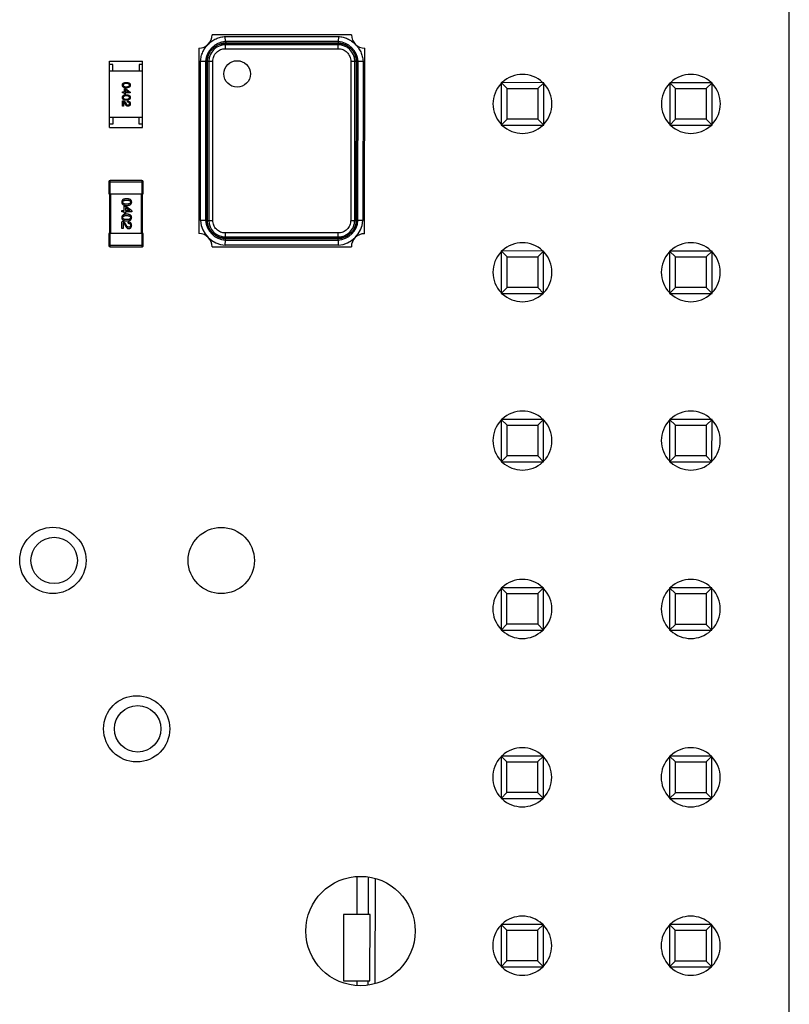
# Model space of a CAD drawing. Header units: inches. Extents: x -29 to 164, y -51 to 83.
# Tile 117 of 164: x 152 to 164, y 4 to 19. Entities that reach past the tile are written whole.
import ezdxf

# ---------------------------------------------------------------- set-up
doc = ezdxf.new("R2010")
doc.units = ezdxf.units.IN
doc.header["$LTSCALE"] = 1.21
doc.header["$MEASUREMENT"] = 0
doc.layers.get('0').update_dxf_attribs({"linetype": 'CONTINUOUS'})

msp = doc.modelspace()

# ---------------------------------------------------------------- linework, layer by layer
at = {"color": 7, "linetype": 'Continuous'}
for p, q in [((163.514, -5.727), (163.514, 40.273)), ((156.91, 18.976), (154.81, 18.976)), ((155.007, 18.951), (156.713, 18.951)), ((155.01, 18.876), (155.007, 18.951)), ((156.71, 18.876), (155.01, 18.876)), ((156.71, 18.876), (156.708, 18.856)), ((156.713, 18.951), (156.71, 18.876)), ((154.61, 18.776), (154.609, 15.976)), ((155.01, 18.856), (156.708, 18.856)), ((155.01, 18.846), (156.71, 18.846)), ((155.01, 18.766), (155.01, 18.846)), ((156.71, 18.826), (155.01, 18.826)), ((155.01, 18.766), (156.71, 18.766)), ((156.71, 18.766), (156.71, 18.846)), ((157.109, 15.975), (157.11, 18.775)), ((153.26, 18.576), (153.76, 18.576)), ((153.26, 17.576), (153.26, 18.576)), ((153.76, 17.576), (153.76, 18.576)), ((154.634, 16.173), (154.635, 18.579)), ((154.635, 18.579), (154.71, 18.576)), ((154.71, 18.576), (154.709, 16.176)), ((154.729, 16.178), (154.73, 18.574)), ((154.739, 16.176), (154.74, 18.576)), ((154.74, 18.576), (154.82, 18.576)), ((154.76, 18.576), (154.759, 16.176)), ((154.819, 16.176), (154.82, 18.576)), ((156.9, 18.576), (156.899, 16.176)), ((156.9, 18.576), (156.98, 18.576)), ((156.959, 16.176), (156.96, 18.576)), ((156.98, 18.576), (156.979, 16.176)), ((156.99, 18.576), (156.989, 16.177)), ((157.009, 16.176), (157.01, 18.576)), ((157.01, 18.576), (157.085, 18.578)), ((157.085, 18.578), (157.084, 16.173)), ((153.31, 18.526), (153.26, 18.526)), ((153.76, 18.426), (153.26, 18.426)), ((153.31, 18.426), (153.31, 18.526)), ((153.76, 18.526), (153.71, 18.526)), ((153.71, 18.526), (153.71, 18.426)), ((153.486, 18.166), (153.501, 18.166)), ((153.486, 18.114), (153.486, 18.166)), ((153.552, 18.114), (153.499, 18.152)), ((153.499, 18.152), (153.499, 18.114)), ((153.501, 18.166), (153.575, 18.112)), ((159.81, 18.253), (159.17, 18.254)), ((159.17, 18.254), (159.258, 18.165)), ((159.17, 18.254), (159.17, 17.614)), ((159.258, 18.165), (159.721, 18.165)), ((159.258, 17.702), (159.258, 18.165)), ((159.81, 18.253), (159.721, 18.165)), ((159.721, 18.165), (159.721, 17.702)), ((159.81, 17.613), (159.81, 18.253)), ((162.35, 18.253), (161.71, 18.253)), ((161.71, 18.253), (161.798, 18.165)), ((161.71, 18.253), (161.71, 17.613)), ((161.798, 18.165), (162.261, 18.165)), ((161.798, 17.701), (161.798, 18.165)), ((162.35, 18.253), (162.261, 18.165)), ((162.261, 18.165), (162.261, 17.701)), ((162.35, 17.613), (162.35, 18.253)), ((153.457, 18.114), (153.486, 18.114)), ((153.457, 18.099), (153.457, 18.114)), ((153.486, 18.099), (153.457, 18.099)), ((153.457, 17.898), (153.457, 17.978)), ((153.486, 18.082), (153.486, 18.099)), ((153.499, 18.082), (153.486, 18.082)), ((153.499, 18.114), (153.552, 18.114)), ((153.575, 18.099), (153.499, 18.099)), ((153.499, 18.099), (153.499, 18.082)), ((153.533, 17.961), (153.533, 17.976)), ((153.552, 18.114), (153.552, 18.114)), ((153.575, 18.112), (153.575, 18.099)), ((153.471, 17.898), (153.457, 17.898)), ((153.471, 17.962), (153.471, 17.898)), ((153.501, 17.93), (153.493, 17.942)), ((153.504, 17.951), (153.513, 17.935)), ((153.76, 17.726), (153.26, 17.726)), ((153.31, 17.726), (153.31, 17.626)), ((153.71, 17.626), (153.71, 17.726)), ((159.258, 17.702), (159.17, 17.614)), ((159.721, 17.702), (159.258, 17.702)), ((159.721, 17.702), (159.81, 17.613)), ((161.798, 17.701), (161.71, 17.613)), ((162.261, 17.701), (161.798, 17.701)), ((162.261, 17.701), (162.35, 17.613)), ((153.31, 17.626), (153.26, 17.626)), ((153.26, 17.576), (153.76, 17.576)), ((153.76, 17.626), (153.71, 17.626)), ((159.17, 17.614), (159.81, 17.613)), ((161.71, 17.613), (162.35, 17.613)), ((153.249, 16.756), (153.769, 16.756)), ((153.249, 16.756), (153.249, 16.576)), ((153.749, 16.776), (153.269, 16.776)), ((153.269, 16.576), (153.269, 16.776)), ((153.749, 16.776), (153.749, 16.576)), ((153.769, 16.576), (153.769, 16.756)), ((153.249, 16.576), (153.769, 16.576)), ((153.259, 16.576), (153.259, 15.976)), ((153.279, 15.976), (153.279, 16.576)), ((153.739, 16.576), (153.739, 15.976)), ((153.759, 15.976), (153.759, 16.576)), ((153.484, 16.388), (153.502, 16.388)), ((153.484, 16.323), (153.484, 16.388)), ((153.5, 16.371), (153.567, 16.324)), ((153.5, 16.371), (153.5, 16.323)), ((153.596, 16.321), (153.502, 16.388)), ((153.448, 16.323), (153.484, 16.323)), ((153.448, 16.305), (153.448, 16.323)), ((153.484, 16.305), (153.448, 16.305)), ((153.484, 16.283), (153.484, 16.305)), ((153.5, 16.283), (153.484, 16.283)), ((153.5, 16.323), (153.567, 16.323)), ((153.596, 16.305), (153.5, 16.305)), ((153.5, 16.305), (153.5, 16.283)), ((153.567, 16.323), (153.567, 16.324)), ((153.596, 16.321), (153.596, 16.305)), ((153.448, 16.053), (153.448, 16.154)), ((153.465, 16.053), (153.448, 16.053)), ((153.465, 16.133), (153.465, 16.053)), ((153.493, 16.109), (153.502, 16.093)), ((153.518, 16.1), (153.506, 16.12)), ((153.542, 16.132), (153.542, 16.151)), ((154.709, 16.176), (154.634, 16.173)), ((154.739, 16.176), (154.819, 16.176)), ((156.899, 16.176), (156.979, 16.176)), ((156.989, 16.177), (157.009, 16.176)), ((157.084, 16.173), (157.009, 16.176)), ((153.769, 15.976), (153.249, 15.976)), ((153.249, 15.976), (153.249, 15.796)), ((153.269, 15.776), (153.269, 15.976)), ((153.749, 15.976), (153.749, 15.776)), ((153.769, 15.796), (153.769, 15.976)), ((156.709, 15.986), (155.009, 15.986)), ((155.009, 15.906), (155.009, 15.986)), ((155.009, 15.926), (156.709, 15.926)), ((156.709, 15.906), (155.009, 15.906)), ((156.708, 15.896), (155.009, 15.896)), ((156.709, 15.906), (156.709, 15.986)), ((153.769, 15.796), (153.249, 15.796)), ((153.269, 15.776), (153.749, 15.776)), ((154.809, 15.776), (156.909, 15.776)), ((155.007, 15.801), (155.009, 15.876)), ((156.712, 15.801), (155.007, 15.801)), ((155.009, 15.876), (156.709, 15.876)), ((156.709, 15.876), (156.712, 15.801)), ((159.809, 15.713), (159.169, 15.714)), ((159.169, 15.714), (159.257, 15.625)), ((159.169, 15.714), (159.169, 15.074)), ((159.257, 15.625), (159.721, 15.625)), ((159.257, 15.162), (159.257, 15.625)), ((159.809, 15.713), (159.721, 15.625)), ((159.721, 15.625), (159.721, 15.162)), ((159.809, 15.073), (159.809, 15.713)), ((162.349, 15.713), (161.709, 15.713)), ((161.709, 15.713), (161.797, 15.625)), ((161.709, 15.713), (161.709, 15.073)), ((161.797, 15.625), (162.261, 15.625)), ((161.797, 15.161), (161.797, 15.625)), ((162.349, 15.713), (162.261, 15.625)), ((162.261, 15.625), (162.261, 15.161)), ((162.349, 15.073), (162.349, 15.713)), ((159.257, 15.162), (159.169, 15.074)), ((159.721, 15.162), (159.257, 15.162)), ((159.721, 15.162), (159.809, 15.073)), ((161.797, 15.161), (161.709, 15.073)), ((162.261, 15.161), (161.797, 15.161)), ((162.261, 15.161), (162.349, 15.073)), ((159.169, 15.074), (159.809, 15.073)), ((161.709, 15.073), (162.349, 15.073)), ((159.169, 13.174), (159.168, 12.534)), ((159.809, 13.173), (159.169, 13.174)), ((159.169, 13.174), (159.257, 13.085)), ((159.257, 13.085), (159.72, 13.085)), ((159.257, 12.622), (159.257, 13.085)), ((159.809, 13.173), (159.72, 13.085)), ((159.72, 13.085), (159.72, 12.622)), ((159.808, 12.533), (159.809, 13.173)), ((161.709, 13.173), (161.708, 12.533)), ((162.349, 13.173), (161.709, 13.173)), ((161.709, 13.173), (161.797, 13.085)), ((161.797, 13.085), (162.26, 13.085)), ((161.797, 12.621), (161.797, 13.085)), ((162.349, 13.173), (162.26, 13.085)), ((162.26, 13.085), (162.26, 12.621)), ((162.348, 12.533), (162.349, 13.173)), ((159.257, 12.622), (159.168, 12.534)), ((159.168, 12.534), (159.808, 12.533)), ((159.72, 12.622), (159.257, 12.622)), ((159.72, 12.622), (159.808, 12.533)), ((161.797, 12.621), (161.708, 12.533)), ((161.708, 12.533), (162.348, 12.533)), ((162.26, 12.621), (161.797, 12.621)), ((162.26, 12.621), (162.348, 12.533)), ((159.808, 10.633), (159.168, 10.634)), ((159.168, 10.634), (159.256, 10.545)), ((159.168, 10.634), (159.168, 9.994)), ((159.808, 10.633), (159.72, 10.545)), ((159.808, 9.993), (159.808, 10.633)), ((162.348, 10.633), (161.708, 10.633)), ((161.708, 10.633), (161.796, 10.545)), ((161.708, 10.633), (161.708, 9.993)), ((162.348, 10.633), (162.26, 10.545)), ((162.348, 9.993), (162.348, 10.633)), ((159.256, 10.545), (159.72, 10.545)), ((159.256, 10.082), (159.256, 10.545)), ((159.72, 10.545), (159.72, 10.082)), ((161.796, 10.545), (162.26, 10.545)), ((161.796, 10.081), (161.796, 10.545)), ((162.26, 10.545), (162.26, 10.081)), ((159.256, 10.082), (159.168, 9.994)), ((159.168, 9.994), (159.808, 9.993)), ((159.72, 10.082), (159.256, 10.082)), ((159.72, 10.082), (159.808, 9.993)), ((161.796, 10.081), (161.708, 9.993)), ((161.708, 9.993), (162.348, 9.993)), ((162.26, 10.081), (161.796, 10.081)), ((162.26, 10.081), (162.348, 9.993)), ((159.168, 8.094), (159.167, 7.454)), ((159.808, 8.093), (159.168, 8.094)), ((159.168, 8.094), (159.256, 8.005)), ((159.808, 8.093), (159.719, 8.005)), ((159.807, 7.453), (159.808, 8.093)), ((161.708, 8.093), (161.707, 7.453)), ((162.348, 8.093), (161.708, 8.093)), ((161.708, 8.093), (161.796, 8.005)), ((162.348, 8.093), (162.259, 8.005)), ((162.347, 7.453), (162.348, 8.093)), ((159.256, 8.005), (159.719, 8.005)), ((159.256, 7.542), (159.256, 8.005)), ((159.719, 8.005), (159.719, 7.542)), ((161.796, 8.005), (162.259, 8.005)), ((161.796, 7.541), (161.796, 8.005)), ((162.259, 8.005), (162.259, 7.541)), ((159.256, 7.542), (159.167, 7.454)), ((159.167, 7.454), (159.807, 7.453)), ((159.719, 7.542), (159.256, 7.542)), ((159.719, 7.542), (159.807, 7.453)), ((161.796, 7.541), (161.707, 7.453)), ((161.707, 7.453), (162.347, 7.453)), ((162.259, 7.541), (161.796, 7.541)), ((162.259, 7.541), (162.347, 7.453)), ((156.996, 5.704), (156.996, 6.271)), ((157.166, 5.704), (157.166, 6.26)), ((157.266, 6.245), (157.265, 4.664)), ((156.791, 5.704), (156.79, 4.704)), ((157.191, 5.704), (156.791, 5.704)), ((157.19, 4.704), (157.191, 5.704)), ((159.807, 5.553), (159.167, 5.554)), ((159.167, 5.554), (159.255, 5.465)), ((159.167, 5.554), (159.167, 4.914)), ((159.807, 5.553), (159.719, 5.465)), ((159.807, 4.913), (159.807, 5.553)), ((162.347, 5.553), (161.707, 5.553)), ((161.707, 5.553), (161.795, 5.465)), ((161.707, 5.553), (161.707, 4.913)), ((162.347, 5.553), (162.259, 5.465)), ((162.347, 4.913), (162.347, 5.553)), ((159.255, 5.465), (159.719, 5.465)), ((159.255, 5.002), (159.255, 5.465)), ((159.719, 5.465), (159.719, 5.002)), ((161.795, 5.465), (162.259, 5.465)), ((161.795, 5.001), (161.795, 5.465)), ((162.259, 5.465), (162.259, 5.001)), ((159.255, 5.002), (159.167, 4.914)), ((159.167, 4.914), (159.807, 4.913)), ((159.719, 5.002), (159.255, 5.002)), ((159.719, 5.002), (159.807, 4.913)), ((161.795, 5.001), (161.707, 4.913)), ((161.707, 4.913), (162.347, 4.913)), ((162.259, 5.001), (161.795, 5.001)), ((162.259, 5.001), (162.347, 4.913)), ((156.79, 4.704), (157.19, 4.704)), ((156.995, 4.637), (156.995, 4.704)), ((157.165, 4.648), (157.165, 4.704))]:
    msp.add_line(p, q, dxfattribs=at)
for centre, radius in [((155.186, 18.385), 0.2), ((152.407, 11.045), 0.5), ((154.947, 11.044), 0.5), ((152.427, 11.045), 0.35), ((153.671, 8.505), 0.5), ((153.686, 8.505), 0.35), ((157.046, 5.454), 0.825)]:
    msp.add_circle(centre, radius, dxfattribs=at)
for centre, radius, start, end in [((154.61, 18.976), 0.2, 269.988, 359.988), ((155.035, 18.551), 0.326, 94.3975, 175.5784), ((156.685, 18.551), 0.326, 4.3975, 85.5784), ((157.11, 18.975), 0.2, 179.988, 269.988), ((155.01, 18.576), 0.25, 89.988, 179.988), ((156.71, 18.576), 0.25, 359.988, 89.988), ((159.49, 17.933), 0.445, 46.8548, 133.1203), ((162.03, 17.933), 0.445, 46.8548, 133.1203), ((159.49, 17.933), 0.445, 136.534, 223.4753), ((159.49, 17.933), 0.445, 316.534, 43.4753), ((162.03, 17.933), 0.445, 136.534, 223.4753), ((162.03, 17.933), 0.445, 316.534, 43.4753), ((159.49, 17.933), 0.445, 226.8548, 313.1203), ((162.03, 17.933), 0.445, 226.8548, 313.1203), ((153.269, 16.756), 0.02, 89.988, 179.988), ((153.749, 16.756), 0.02, 359.988, 89.988), ((155.034, 16.201), 0.401, 183.9637, 266.0122), ((155.034, 16.201), 0.326, 184.3975, 265.5784), ((155.009, 16.176), 0.25, 179.988, 269.988), ((156.684, 16.201), 0.326, 274.3975, 355.5784), ((156.709, 16.176), 0.25, 269.988, 359.988), ((156.684, 16.201), 0.401, 273.9637, 356.0122), ((154.609, 15.776), 0.2, 359.988, 89.988), ((157.109, 15.775), 0.2, 89.988, 179.988), ((153.269, 15.796), 0.02, 179.988, 269.988), ((153.749, 15.796), 0.02, 269.988, 359.988), ((159.489, 15.393), 0.445, 46.8548, 133.1203), ((162.029, 15.393), 0.445, 46.8548, 133.1203), ((159.489, 15.393), 0.445, 136.534, 223.4753), ((159.489, 15.393), 0.445, 316.534, 43.4753), ((162.029, 15.393), 0.445, 136.534, 223.4753), ((162.029, 15.393), 0.445, 316.534, 43.4753), ((159.489, 15.393), 0.445, 226.8548, 313.1203), ((162.029, 15.393), 0.445, 226.8548, 313.1203), ((159.489, 12.853), 0.445, 46.8548, 133.1203), ((162.029, 12.853), 0.445, 46.8548, 133.1203), ((159.489, 12.853), 0.445, 136.534, 223.4753), ((159.489, 12.853), 0.445, 316.534, 43.4753), ((162.029, 12.853), 0.445, 136.534, 223.4753), ((162.029, 12.853), 0.445, 316.534, 43.4753), ((159.489, 12.853), 0.445, 226.8548, 313.1203), ((162.029, 12.853), 0.445, 226.8548, 313.1203), ((159.488, 10.313), 0.445, 46.8548, 133.1203), ((162.028, 10.313), 0.445, 46.8548, 133.1203), ((159.488, 10.313), 0.445, 136.534, 223.4753), ((159.488, 10.313), 0.445, 316.534, 43.4753), ((162.028, 10.313), 0.445, 136.534, 223.4753), ((162.028, 10.313), 0.445, 316.534, 43.4753), ((159.488, 10.313), 0.445, 226.8548, 313.1203), ((162.028, 10.313), 0.445, 226.8548, 313.1203), ((159.487, 7.773), 0.445, 46.8548, 133.1203), ((162.027, 7.773), 0.445, 46.8548, 133.1203), ((159.487, 7.773), 0.445, 136.534, 223.4753), ((159.487, 7.773), 0.445, 316.534, 43.4753), ((162.027, 7.773), 0.445, 136.534, 223.4753), ((162.027, 7.773), 0.445, 316.534, 43.4753), ((159.487, 7.773), 0.445, 226.8548, 313.1203), ((162.027, 7.773), 0.445, 226.8548, 313.1203), ((159.487, 5.233), 0.445, 46.8548, 133.1203), ((162.027, 5.233), 0.445, 46.8548, 133.1203), ((159.487, 5.233), 0.445, 136.534, 223.4753), ((159.487, 5.233), 0.445, 316.534, 43.4753), ((162.027, 5.233), 0.445, 136.534, 223.4753), ((162.027, 5.233), 0.445, 316.534, 43.4753), ((159.487, 5.233), 0.445, 226.8548, 313.1203), ((162.027, 5.233), 0.445, 226.8548, 313.1203)]:
    msp.add_arc(centre, radius, start, end, dxfattribs=at)
for points, knots in [([(154.75, 18.833), (154.767, 18.85), (154.804, 18.881), (154.867, 18.918), (154.935, 18.942), (154.983, 18.949), (155.007, 18.951)], [0, 0, 0, 0, 0.250009, 0.499966, 0.749954, 1, 1, 1, 1]), ([(155.01, 18.876), (155.01, 18.876), (155.011, 18.876), (155.013, 18.874), (155.013, 18.872), (155.014, 18.868), (155.013, 18.863), (155.011, 18.858), (155.01, 18.856)], [0, 0, 0, 0, 0.066619, 0.140566, 0.233735, 0.350103, 0.647295, 1, 1, 1, 1]), ([(156.713, 18.951), (156.737, 18.949), (156.784, 18.942), (156.852, 18.918), (156.915, 18.882), (156.951, 18.851), (156.968, 18.834)], [0, 0, 0, 0, 0.250056, 0.500045, 0.749994, 1, 1, 1, 1]), ([(154.635, 18.579), (154.637, 18.602), (154.644, 18.65), (154.667, 18.717), (154.702, 18.78), (154.733, 18.816), (154.75, 18.833)], [0, 0, 0, 0, 0.250041, 0.500042, 0.750011, 1, 1, 1, 1]), ([(154.73, 18.574), (154.731, 18.593), (154.737, 18.629), (154.756, 18.682), (154.784, 18.73), (154.809, 18.758), (154.822, 18.77)], [0, 0, 0, 0, 0.250012, 0.500004, 0.749992, 1, 1, 1, 1]), ([(154.74, 18.576), (154.74, 18.594), (154.743, 18.63), (154.759, 18.682), (154.785, 18.73), (154.809, 18.758), (154.822, 18.77)], [0, 0, 0, 0, 0.250013, 0.499999, 0.749987, 1, 1, 1, 1]), ([(154.82, 18.576), (154.82, 18.588), (154.822, 18.613), (154.833, 18.649), (154.851, 18.682), (154.875, 18.711), (154.904, 18.735), (154.937, 18.753), (154.973, 18.764), (154.997, 18.766), (155.01, 18.766)], [0, 0, 0, 0, 0.125002, 0.250015, 0.374972, 0.499976, 0.625004, 0.749965, 0.874983, 1, 1, 1, 1]), ([(154.822, 18.77), (154.834, 18.783), (154.862, 18.805), (154.908, 18.831), (154.958, 18.849), (154.992, 18.854), (155.01, 18.856)], [0, 0, 0, 0, 0.250007, 0.499998, 0.749991, 1, 1, 1, 1]), ([(154.822, 18.77), (154.834, 18.782), (154.861, 18.804), (154.923, 18.837), (154.975, 18.846), (155.01, 18.846)], [0, 0, 0, 0, 0.250577, 0.501133, 1, 1, 1, 1]), ([(156.708, 18.856), (156.727, 18.854), (156.763, 18.848), (156.816, 18.83), (156.864, 18.801), (156.891, 18.777), (156.904, 18.764)], [0, 0, 0, 0, 0.250013, 0.500006, 0.749993, 1, 1, 1, 1]), ([(156.71, 18.846), (156.728, 18.846), (156.764, 18.842), (156.816, 18.827), (156.864, 18.8), (156.892, 18.777), (156.904, 18.764)], [0, 0, 0, 0, 0.250013, 0.499999, 0.749987, 1, 1, 1, 1]), ([(156.71, 18.766), (156.722, 18.765), (156.747, 18.763), (156.783, 18.753), (156.816, 18.735), (156.845, 18.711), (156.869, 18.682), (156.887, 18.649), (156.897, 18.613), (156.9, 18.588), (156.9, 18.576)], [0, 0, 0, 0, 0.125002, 0.250015, 0.374972, 0.499976, 0.625004, 0.749965, 0.874983, 1, 1, 1, 1]), ([(156.904, 18.764), (156.916, 18.751), (156.939, 18.724), (156.965, 18.678), (156.983, 18.628), (156.988, 18.593), (156.99, 18.576)], [0, 0, 0, 0, 0.250007, 0.499998, 0.749991, 1, 1, 1, 1]), ([(156.904, 18.764), (156.916, 18.751), (156.938, 18.724), (156.97, 18.663), (156.98, 18.61), (156.98, 18.576)], [0, 0, 0, 0, 0.250577, 0.501133, 1, 1, 1, 1]), ([(156.968, 18.834), (156.985, 18.817), (157.016, 18.78), (157.052, 18.718), (157.076, 18.65), (157.083, 18.602), (157.085, 18.578)], [0, 0, 0, 0, 0.249989, 0.499962, 0.749961, 1, 1, 1, 1]), ([(154.71, 18.576), (154.71, 18.575), (154.71, 18.574), (154.711, 18.573), (154.713, 18.572), (154.717, 18.571), (154.723, 18.572), (154.727, 18.573), (154.73, 18.574)], [0, 0, 0, 0, 0.077036, 0.154478, 0.246659, 0.361044, 0.653318, 1, 1, 1, 1]), ([(157.01, 18.576), (157.01, 18.575), (157.01, 18.574), (157.008, 18.573), (157.006, 18.572), (157.002, 18.572), (156.997, 18.573), (156.992, 18.574), (156.99, 18.575)], [0, 0, 0, 0, 0.06662, 0.140566, 0.233735, 0.350102, 0.647295, 1, 1, 1, 1]), ([(153.455, 18.216), (153.456, 18.218), (153.456, 18.221), (153.456, 18.225), (153.458, 18.23), (153.459, 18.234), (153.461, 18.237), (153.464, 18.241), (153.467, 18.244), (153.471, 18.246), (153.474, 18.249), (153.479, 18.251), (153.484, 18.252), (153.489, 18.254), (153.495, 18.255), (153.501, 18.256), (153.508, 18.257), (153.512, 18.257), (153.514, 18.257)], [0, 0, 0, 0, 0.059135, 0.115606, 0.169241, 0.221578, 0.273261, 0.324749, 0.377329, 0.431642, 0.488541, 0.548597, 0.612232, 0.680174, 0.752504, 0.829777, 0.912307, 1, 1, 1, 1]), ([(153.514, 18.176), (153.512, 18.176), (153.508, 18.176), (153.501, 18.176), (153.495, 18.177), (153.489, 18.179), (153.484, 18.18), (153.479, 18.182), (153.474, 18.184), (153.471, 18.186), (153.467, 18.189), (153.464, 18.192), (153.461, 18.195), (153.459, 18.199), (153.458, 18.203), (153.456, 18.207), (153.456, 18.212), (153.456, 18.215), (153.455, 18.216)], [0, 0, 0, 0, 0.08769, 0.170218, 0.24749, 0.319818, 0.387758, 0.451391, 0.511445, 0.568185, 0.622681, 0.67526, 0.726746, 0.778428, 0.830764, 0.884397, 0.940866, 1, 1, 1, 1]), ([(153.514, 18.241), (153.513, 18.241), (153.509, 18.24), (153.504, 18.24), (153.499, 18.24), (153.494, 18.239), (153.49, 18.238), (153.486, 18.237), (153.482, 18.236), (153.479, 18.235), (153.476, 18.233), (153.474, 18.231), (153.472, 18.229), (153.47, 18.227), (153.469, 18.225), (153.468, 18.222), (153.467, 18.219), (153.467, 18.217), (153.467, 18.216)], [0, 0, 0, 0, 0.096457, 0.187288, 0.27178, 0.350132, 0.423455, 0.491343, 0.554037, 0.612253, 0.666313, 0.717038, 0.764921, 0.811214, 0.856775, 0.902988, 0.950234, 1, 1, 1, 1]), ([(153.467, 18.216), (153.467, 18.215), (153.467, 18.213), (153.468, 18.21), (153.469, 18.208), (153.47, 18.205), (153.472, 18.203), (153.474, 18.201), (153.477, 18.199), (153.479, 18.198), (153.483, 18.196), (153.486, 18.195), (153.49, 18.194), (153.494, 18.193), (153.499, 18.192), (153.504, 18.192), (153.509, 18.191), (153.513, 18.191), (153.514, 18.191)], [0, 0, 0, 0, 0.050879, 0.099377, 0.146973, 0.193618, 0.240619, 0.289461, 0.34047, 0.395283, 0.453059, 0.515633, 0.582666, 0.655287, 0.732971, 0.815933, 0.905166, 1, 1, 1, 1]), ([(153.514, 18.257), (153.517, 18.257), (153.522, 18.257), (153.528, 18.256), (153.535, 18.255), (153.541, 18.254), (153.546, 18.252), (153.551, 18.251), (153.556, 18.249), (153.56, 18.246), (153.563, 18.244), (153.567, 18.241), (153.569, 18.237), (153.571, 18.234), (153.573, 18.23), (153.574, 18.225), (153.575, 18.221), (153.575, 18.218), (153.575, 18.216)], [0, 0, 0, 0, 0.088823, 0.172287, 0.250296, 0.323438, 0.392244, 0.456221, 0.516635, 0.573871, 0.628, 0.680335, 0.731489, 0.782557, 0.834044, 0.886738, 0.942089, 1, 1, 1, 1]), ([(153.562, 18.216), (153.562, 18.217), (153.562, 18.219), (153.561, 18.222), (153.56, 18.225), (153.559, 18.227), (153.557, 18.229), (153.555, 18.231), (153.553, 18.233), (153.55, 18.235), (153.547, 18.236), (153.543, 18.237), (153.539, 18.238), (153.535, 18.239), (153.53, 18.24), (153.525, 18.24), (153.52, 18.24), (153.516, 18.241), (153.514, 18.241)], [0, 0, 0, 0, 0.049764, 0.097007, 0.143217, 0.188577, 0.235116, 0.282997, 0.333719, 0.387776, 0.445989, 0.508679, 0.576563, 0.649481, 0.728235, 0.812722, 0.903548, 1, 1, 1, 1]), ([(153.514, 18.191), (153.516, 18.191), (153.52, 18.191), (153.525, 18.192), (153.53, 18.192), (153.535, 18.193), (153.539, 18.194), (153.543, 18.195), (153.547, 18.196), (153.55, 18.197), (153.553, 18.199), (153.555, 18.201), (153.557, 18.203), (153.559, 18.205), (153.56, 18.208), (153.561, 18.21), (153.562, 18.213), (153.562, 18.215), (153.562, 18.216)], [0, 0, 0, 0, 0.095719, 0.185854, 0.269738, 0.347952, 0.420315, 0.487894, 0.550245, 0.608186, 0.662454, 0.713283, 0.761375, 0.808209, 0.854301, 0.901312, 0.949396, 1, 1, 1, 1]), ([(153.575, 18.216), (153.575, 18.215), (153.575, 18.212), (153.574, 18.207), (153.573, 18.203), (153.571, 18.199), (153.569, 18.196), (153.566, 18.192), (153.563, 18.189), (153.56, 18.187), (153.555, 18.184), (153.551, 18.182), (153.546, 18.18), (153.541, 18.179), (153.535, 18.178), (153.528, 18.177), (153.522, 18.176), (153.517, 18.176), (153.514, 18.176)], [0, 0, 0, 0, 0.057415, 0.112361, 0.16496, 0.216437, 0.267441, 0.318839, 0.371478, 0.426325, 0.483626, 0.544235, 0.608673, 0.677374, 0.750405, 0.828394, 0.911525, 1, 1, 1, 1]), ([(153.455, 18.03), (153.455, 18.031), (153.456, 18.034), (153.456, 18.039), (153.458, 18.043), (153.459, 18.047), (153.461, 18.051), (153.464, 18.054), (153.467, 18.057), (153.471, 18.06), (153.474, 18.062), (153.479, 18.064), (153.484, 18.066), (153.489, 18.067), (153.495, 18.069), (153.501, 18.07), (153.507, 18.07), (153.512, 18.07), (153.514, 18.07)], [0, 0, 0, 0, 0.059135, 0.115606, 0.169241, 0.221578, 0.273261, 0.324749, 0.377329, 0.431642, 0.488541, 0.548597, 0.612232, 0.680174, 0.752504, 0.829777, 0.912307, 1, 1, 1, 1]), ([(153.514, 17.989), (153.512, 17.989), (153.507, 17.989), (153.501, 17.99), (153.495, 17.991), (153.489, 17.992), (153.484, 17.994), (153.479, 17.995), (153.474, 17.997), (153.47, 18), (153.467, 18.003), (153.464, 18.006), (153.461, 18.009), (153.459, 18.012), (153.458, 18.016), (153.456, 18.021), (153.456, 18.025), (153.455, 18.028), (153.455, 18.03)], [0, 0, 0, 0, 0.08769, 0.170218, 0.24749, 0.319818, 0.387758, 0.451391, 0.511445, 0.568185, 0.622681, 0.67526, 0.726746, 0.778428, 0.830764, 0.884397, 0.940866, 1, 1, 1, 1]), ([(153.457, 17.978), (153.459, 17.978), (153.461, 17.978), (153.465, 17.978), (153.469, 17.977), (153.472, 17.977), (153.476, 17.976), (153.479, 17.974), (153.482, 17.973), (153.485, 17.971), (153.488, 17.969), (153.491, 17.967), (153.493, 17.965), (153.496, 17.963), (153.498, 17.96), (153.5, 17.957), (153.502, 17.954), (153.503, 17.952), (153.504, 17.951)], [0, 0, 0, 0, 0.069512, 0.136307, 0.201431, 0.265186, 0.327322, 0.388242, 0.448098, 0.507757, 0.566952, 0.626243, 0.686026, 0.745963, 0.807549, 0.869906, 0.934172, 1, 1, 1, 1]), ([(153.514, 18.054), (153.513, 18.054), (153.509, 18.054), (153.503, 18.054), (153.498, 18.053), (153.494, 18.053), (153.49, 18.052), (153.486, 18.051), (153.482, 18.049), (153.479, 18.048), (153.476, 18.046), (153.474, 18.045), (153.472, 18.043), (153.47, 18.04), (153.469, 18.038), (153.468, 18.035), (153.467, 18.033), (153.467, 18.031), (153.467, 18.03)], [0, 0, 0, 0, 0.096457, 0.187288, 0.27178, 0.350132, 0.423455, 0.491343, 0.554037, 0.612253, 0.666313, 0.717038, 0.764921, 0.811214, 0.856775, 0.902988, 0.950234, 1, 1, 1, 1]), ([(153.467, 18.03), (153.467, 18.029), (153.467, 18.027), (153.468, 18.024), (153.469, 18.021), (153.47, 18.019), (153.472, 18.017), (153.474, 18.015), (153.477, 18.013), (153.479, 18.011), (153.483, 18.01), (153.486, 18.008), (153.49, 18.007), (153.494, 18.006), (153.499, 18.006), (153.504, 18.005), (153.509, 18.005), (153.513, 18.005), (153.514, 18.005)], [0, 0, 0, 0, 0.050879, 0.099377, 0.146973, 0.193618, 0.240619, 0.289461, 0.34047, 0.395283, 0.453059, 0.515633, 0.582666, 0.655287, 0.732971, 0.815933, 0.905166, 1, 1, 1, 1]), ([(153.514, 18.07), (153.517, 18.07), (153.522, 18.07), (153.528, 18.07), (153.535, 18.069), (153.541, 18.067), (153.546, 18.066), (153.551, 18.064), (153.556, 18.062), (153.56, 18.06), (153.563, 18.057), (153.567, 18.054), (153.569, 18.051), (153.571, 18.047), (153.573, 18.043), (153.574, 18.039), (153.575, 18.034), (153.575, 18.031), (153.575, 18.03)], [0, 0, 0, 0, 0.088823, 0.172287, 0.250296, 0.323438, 0.392244, 0.456221, 0.516635, 0.573871, 0.628, 0.680335, 0.731489, 0.782557, 0.834044, 0.886738, 0.942089, 1, 1, 1, 1]), ([(153.562, 18.03), (153.562, 18.031), (153.562, 18.033), (153.561, 18.035), (153.56, 18.038), (153.559, 18.04), (153.557, 18.043), (153.555, 18.045), (153.553, 18.046), (153.55, 18.048), (153.547, 18.049), (153.543, 18.051), (153.539, 18.052), (153.535, 18.053), (153.53, 18.053), (153.525, 18.054), (153.52, 18.054), (153.516, 18.054), (153.514, 18.054)], [0, 0, 0, 0, 0.049764, 0.097007, 0.143217, 0.188577, 0.235116, 0.282997, 0.333719, 0.387776, 0.445989, 0.508679, 0.576563, 0.649481, 0.728235, 0.812722, 0.903548, 1, 1, 1, 1]), ([(153.514, 18.005), (153.516, 18.005), (153.52, 18.005), (153.525, 18.005), (153.53, 18.006), (153.535, 18.006), (153.539, 18.007), (153.543, 18.008), (153.547, 18.01), (153.55, 18.011), (153.553, 18.013), (153.555, 18.014), (153.557, 18.017), (153.559, 18.019), (153.56, 18.021), (153.561, 18.024), (153.562, 18.027), (153.562, 18.029), (153.562, 18.03)], [0, 0, 0, 0, 0.095719, 0.185854, 0.269738, 0.347952, 0.420315, 0.487894, 0.550245, 0.608186, 0.662454, 0.713283, 0.761375, 0.808209, 0.854301, 0.901312, 0.949396, 1, 1, 1, 1]), ([(153.575, 18.03), (153.575, 18.028), (153.575, 18.025), (153.574, 18.021), (153.573, 18.017), (153.571, 18.013), (153.569, 18.009), (153.566, 18.006), (153.563, 18.003), (153.559, 18), (153.555, 17.998), (153.551, 17.996), (153.546, 17.994), (153.54, 17.992), (153.535, 17.991), (153.528, 17.99), (153.521, 17.989), (153.517, 17.989), (153.514, 17.989)], [0, 0, 0, 0, 0.057415, 0.112361, 0.16496, 0.216437, 0.267441, 0.318839, 0.371478, 0.426325, 0.483626, 0.544235, 0.608673, 0.677374, 0.750405, 0.828394, 0.911525, 1, 1, 1, 1]), ([(153.533, 17.976), (153.534, 17.976), (153.538, 17.976), (153.542, 17.975), (153.547, 17.974), (153.551, 17.973), (153.555, 17.972), (153.558, 17.97), (153.561, 17.968), (153.564, 17.965), (153.567, 17.963), (153.569, 17.96), (153.571, 17.956), (153.572, 17.953), (153.574, 17.949), (153.574, 17.944), (153.575, 17.94), (153.575, 17.937), (153.575, 17.935)], [0, 0, 0, 0, 0.074935, 0.145873, 0.212498, 0.27598, 0.33603, 0.394042, 0.450372, 0.505546, 0.560812, 0.616481, 0.673265, 0.732328, 0.7938, 0.858943, 0.92718, 1, 1, 1, 1]), ([(153.493, 17.942), (153.493, 17.944), (153.491, 17.947), (153.488, 17.95), (153.486, 17.953), (153.483, 17.956), (153.48, 17.958), (153.477, 17.96), (153.474, 17.961), (153.472, 17.962), (153.471, 17.962)], [0, 0, 0, 0, 0.158292, 0.304606, 0.440272, 0.565336, 0.681745, 0.791834, 0.896966, 1, 1, 1, 1]), ([(153.54, 17.898), (153.539, 17.898), (153.537, 17.898), (153.534, 17.898), (153.531, 17.898), (153.528, 17.899), (153.526, 17.9), (153.523, 17.902), (153.52, 17.903), (153.518, 17.905), (153.516, 17.907), (153.513, 17.91), (153.511, 17.912), (153.509, 17.915), (153.507, 17.919), (153.504, 17.922), (153.502, 17.926), (153.501, 17.929), (153.501, 17.93)], [0, 0, 0, 0, 0.055083, 0.109453, 0.162685, 0.21614, 0.26961, 0.324284, 0.380202, 0.437433, 0.497084, 0.559152, 0.624288, 0.692446, 0.763862, 0.838743, 0.917269, 1, 1, 1, 1]), ([(153.513, 17.935), (153.514, 17.934), (153.515, 17.932), (153.516, 17.93), (153.518, 17.927), (153.519, 17.925), (153.521, 17.923), (153.522, 17.921), (153.524, 17.92), (153.526, 17.918), (153.528, 17.917), (153.529, 17.916), (153.531, 17.915), (153.533, 17.914), (153.535, 17.914), (153.537, 17.914), (153.539, 17.913), (153.54, 17.913), (153.541, 17.914)], [0, 0, 0, 0, 0.084365, 0.165386, 0.24176, 0.314729, 0.38433, 0.449952, 0.513164, 0.5734, 0.630824, 0.68644, 0.740136, 0.792605, 0.844515, 0.896112, 0.947763, 1, 1, 1, 1]), ([(153.562, 17.937), (153.562, 17.938), (153.562, 17.94), (153.561, 17.942), (153.561, 17.945), (153.56, 17.947), (153.559, 17.949), (153.558, 17.951), (153.556, 17.953), (153.554, 17.955), (153.552, 17.956), (153.55, 17.957), (153.548, 17.958), (153.545, 17.959), (153.543, 17.96), (153.539, 17.96), (153.536, 17.961), (153.534, 17.961), (153.533, 17.961)], [0, 0, 0, 0, 0.065945, 0.127767, 0.186553, 0.242898, 0.297728, 0.351599, 0.404854, 0.459191, 0.515338, 0.573322, 0.634405, 0.698538, 0.767039, 0.84022, 0.917406, 1, 1, 1, 1]), ([(153.575, 17.935), (153.575, 17.934), (153.575, 17.931), (153.574, 17.927), (153.574, 17.923), (153.573, 17.92), (153.571, 17.916), (153.57, 17.913), (153.568, 17.911), (153.566, 17.908), (153.563, 17.906), (153.561, 17.904), (153.558, 17.902), (153.555, 17.901), (153.551, 17.9), (153.548, 17.899), (153.544, 17.898), (153.541, 17.898), (153.54, 17.898)], [0, 0, 0, 0, 0.074847, 0.14558, 0.212628, 0.276599, 0.337792, 0.396608, 0.453638, 0.509854, 0.565589, 0.621545, 0.678777, 0.737222, 0.798388, 0.862259, 0.929312, 1, 1, 1, 1]), ([(153.541, 17.914), (153.541, 17.914), (153.543, 17.914), (153.545, 17.914), (153.548, 17.915), (153.55, 17.915), (153.551, 17.916), (153.553, 17.917), (153.555, 17.919), (153.556, 17.92), (153.557, 17.922), (153.558, 17.923), (153.559, 17.925), (153.56, 17.927), (153.561, 17.93), (153.561, 17.932), (153.561, 17.934), (153.562, 17.936), (153.562, 17.937)], [0, 0, 0, 0, 0.069456, 0.136175, 0.198596, 0.258993, 0.316838, 0.37342, 0.428889, 0.48454, 0.540119, 0.597644, 0.65702, 0.718534, 0.783117, 0.851564, 0.923888, 1, 1, 1, 1]), ([(153.519, 16.502), (153.516, 16.502), (153.511, 16.502), (153.502, 16.501), (153.495, 16.5), (153.488, 16.498), (153.481, 16.497), (153.475, 16.494), (153.469, 16.492), (153.465, 16.489), (153.46, 16.485), (153.456, 16.482), (153.453, 16.477), (153.45, 16.473), (153.448, 16.468), (153.447, 16.463), (153.446, 16.457), (153.446, 16.453), (153.446, 16.451)], [0, 0, 0, 0, 0.087693, 0.170223, 0.247496, 0.319826, 0.387768, 0.451403, 0.511459, 0.568358, 0.622671, 0.675251, 0.726739, 0.778422, 0.830759, 0.884394, 0.940865, 1, 1, 1, 1]), ([(153.596, 16.451), (153.596, 16.453), (153.595, 16.457), (153.594, 16.463), (153.593, 16.468), (153.591, 16.473), (153.588, 16.477), (153.585, 16.482), (153.581, 16.485), (153.576, 16.489), (153.571, 16.492), (153.565, 16.494), (153.559, 16.497), (153.552, 16.498), (153.545, 16.5), (153.537, 16.501), (153.528, 16.502), (153.522, 16.502), (153.519, 16.502)], [0, 0, 0, 0, 0.057911, 0.113262, 0.165956, 0.217443, 0.268511, 0.319665, 0.372, 0.426129, 0.483365, 0.543779, 0.607756, 0.676562, 0.749704, 0.827713, 0.911177, 1, 1, 1, 1]), ([(153.446, 16.451), (153.446, 16.449), (153.446, 16.445), (153.447, 16.44), (153.448, 16.435), (153.45, 16.43), (153.453, 16.425), (153.456, 16.421), (153.46, 16.417), (153.464, 16.414), (153.469, 16.411), (153.475, 16.408), (153.481, 16.406), (153.488, 16.404), (153.495, 16.403), (153.502, 16.401), (153.511, 16.401), (153.516, 16.401), (153.519, 16.4)], [0, 0, 0, 0, 0.059134, 0.115603, 0.169236, 0.221572, 0.273254, 0.32474, 0.377319, 0.431815, 0.488555, 0.548609, 0.612242, 0.680182, 0.75251, 0.829782, 0.91231, 1, 1, 1, 1]), ([(153.46, 16.451), (153.46, 16.452), (153.461, 16.455), (153.461, 16.458), (153.462, 16.462), (153.464, 16.465), (153.466, 16.467), (153.469, 16.47), (153.472, 16.472), (153.475, 16.474), (153.479, 16.476), (153.484, 16.477), (153.488, 16.479), (153.494, 16.48), (153.499, 16.481), (153.506, 16.481), (153.512, 16.482), (153.517, 16.482), (153.519, 16.482)], [0, 0, 0, 0, 0.049766, 0.097012, 0.143225, 0.188786, 0.235079, 0.282962, 0.333687, 0.387747, 0.445963, 0.508657, 0.576545, 0.649868, 0.72822, 0.812712, 0.903543, 1, 1, 1, 1]), ([(153.519, 16.42), (153.517, 16.42), (153.512, 16.42), (153.506, 16.421), (153.5, 16.421), (153.494, 16.422), (153.489, 16.423), (153.484, 16.424), (153.48, 16.426), (153.476, 16.428), (153.472, 16.43), (153.469, 16.432), (153.466, 16.435), (153.464, 16.438), (153.463, 16.441), (153.461, 16.444), (153.461, 16.448), (153.46, 16.45), (153.46, 16.451)], [0, 0, 0, 0, 0.094834, 0.184067, 0.267029, 0.344713, 0.417334, 0.484367, 0.546941, 0.604717, 0.65953, 0.710539, 0.759381, 0.806382, 0.853027, 0.900623, 0.949121, 1, 1, 1, 1]), ([(153.519, 16.482), (153.522, 16.482), (153.526, 16.482), (153.533, 16.481), (153.539, 16.481), (153.545, 16.48), (153.55, 16.479), (153.555, 16.477), (153.56, 16.476), (153.564, 16.474), (153.567, 16.472), (153.57, 16.47), (153.573, 16.467), (153.575, 16.465), (153.576, 16.462), (153.578, 16.458), (153.578, 16.455), (153.578, 16.452), (153.578, 16.451)], [0, 0, 0, 0, 0.096452, 0.187278, 0.271765, 0.350519, 0.423437, 0.491321, 0.554011, 0.612224, 0.666281, 0.717003, 0.764884, 0.811423, 0.856783, 0.902993, 0.950236, 1, 1, 1, 1]), ([(153.519, 16.4), (153.522, 16.401), (153.528, 16.401), (153.537, 16.402), (153.545, 16.403), (153.552, 16.404), (153.559, 16.406), (153.565, 16.409), (153.571, 16.411), (153.576, 16.414), (153.58, 16.418), (153.584, 16.421), (153.588, 16.425), (153.59, 16.43), (153.593, 16.435), (153.594, 16.44), (153.595, 16.445), (153.596, 16.449), (153.596, 16.451)], [0, 0, 0, 0, 0.088475, 0.171606, 0.249595, 0.322626, 0.391327, 0.455765, 0.516374, 0.573675, 0.628522, 0.681161, 0.732559, 0.783563, 0.83504, 0.887639, 0.942585, 1, 1, 1, 1]), ([(153.578, 16.451), (153.578, 16.45), (153.578, 16.448), (153.578, 16.444), (153.576, 16.441), (153.575, 16.438), (153.573, 16.435), (153.57, 16.432), (153.567, 16.43), (153.564, 16.428), (153.56, 16.426), (153.555, 16.424), (153.55, 16.423), (153.545, 16.422), (153.539, 16.421), (153.533, 16.421), (153.526, 16.42), (153.522, 16.42), (153.519, 16.42)], [0, 0, 0, 0, 0.050604, 0.098688, 0.145699, 0.191791, 0.238625, 0.286717, 0.337546, 0.391814, 0.449755, 0.512106, 0.579685, 0.652048, 0.730262, 0.814146, 0.904281, 1, 1, 1, 1]), ([(153.519, 16.269), (153.516, 16.269), (153.511, 16.269), (153.502, 16.268), (153.495, 16.267), (153.488, 16.265), (153.481, 16.263), (153.475, 16.261), (153.469, 16.259), (153.464, 16.256), (153.46, 16.252), (153.456, 16.248), (153.453, 16.244), (153.45, 16.24), (153.448, 16.235), (153.447, 16.23), (153.446, 16.224), (153.446, 16.22), (153.446, 16.218)], [0, 0, 0, 0, 0.087693, 0.170223, 0.247496, 0.319826, 0.387768, 0.451403, 0.511459, 0.568358, 0.622671, 0.675251, 0.726739, 0.778422, 0.830759, 0.884394, 0.940865, 1, 1, 1, 1]), ([(153.446, 16.218), (153.446, 16.216), (153.446, 16.212), (153.447, 16.207), (153.448, 16.201), (153.45, 16.196), (153.453, 16.192), (153.456, 16.188), (153.46, 16.184), (153.464, 16.181), (153.469, 16.178), (153.475, 16.175), (153.481, 16.173), (153.488, 16.171), (153.495, 16.169), (153.502, 16.168), (153.511, 16.168), (153.516, 16.167), (153.519, 16.167)], [0, 0, 0, 0, 0.059134, 0.115603, 0.169236, 0.221572, 0.273254, 0.32474, 0.377319, 0.431815, 0.488555, 0.548609, 0.612242, 0.680182, 0.75251, 0.829782, 0.91231, 1, 1, 1, 1]), ([(153.46, 16.218), (153.46, 16.219), (153.46, 16.222), (153.461, 16.225), (153.462, 16.228), (153.464, 16.231), (153.466, 16.234), (153.469, 16.237), (153.472, 16.239), (153.475, 16.241), (153.479, 16.243), (153.483, 16.244), (153.488, 16.246), (153.494, 16.247), (153.499, 16.247), (153.506, 16.248), (153.512, 16.248), (153.517, 16.248), (153.519, 16.248)], [0, 0, 0, 0, 0.049766, 0.097012, 0.143225, 0.188786, 0.235079, 0.282962, 0.333687, 0.387747, 0.445963, 0.508657, 0.576545, 0.649868, 0.72822, 0.812712, 0.903543, 1, 1, 1, 1]), ([(153.519, 16.187), (153.517, 16.187), (153.512, 16.187), (153.506, 16.187), (153.5, 16.188), (153.494, 16.189), (153.489, 16.19), (153.484, 16.191), (153.479, 16.193), (153.476, 16.195), (153.472, 16.197), (153.469, 16.199), (153.466, 16.202), (153.464, 16.204), (153.463, 16.207), (153.461, 16.211), (153.461, 16.214), (153.46, 16.217), (153.46, 16.218)], [0, 0, 0, 0, 0.094834, 0.184067, 0.267029, 0.344713, 0.417334, 0.484367, 0.546941, 0.604717, 0.65953, 0.710539, 0.759381, 0.806382, 0.853027, 0.900623, 0.949121, 1, 1, 1, 1]), ([(153.596, 16.218), (153.595, 16.22), (153.595, 16.224), (153.594, 16.23), (153.593, 16.235), (153.591, 16.24), (153.588, 16.244), (153.585, 16.248), (153.581, 16.252), (153.576, 16.256), (153.571, 16.259), (153.565, 16.261), (153.559, 16.263), (153.552, 16.265), (153.545, 16.267), (153.537, 16.268), (153.528, 16.269), (153.522, 16.269), (153.519, 16.269)], [0, 0, 0, 0, 0.057911, 0.113262, 0.165956, 0.217443, 0.268511, 0.319665, 0.372, 0.426129, 0.483365, 0.543779, 0.607756, 0.676562, 0.749704, 0.827713, 0.911177, 1, 1, 1, 1]), ([(153.519, 16.248), (153.522, 16.248), (153.526, 16.248), (153.533, 16.248), (153.539, 16.247), (153.545, 16.247), (153.55, 16.245), (153.555, 16.244), (153.56, 16.243), (153.564, 16.241), (153.567, 16.239), (153.57, 16.237), (153.573, 16.234), (153.575, 16.231), (153.576, 16.228), (153.578, 16.225), (153.578, 16.222), (153.578, 16.219), (153.578, 16.218)], [0, 0, 0, 0, 0.096452, 0.187278, 0.271765, 0.350519, 0.423437, 0.491321, 0.554011, 0.612224, 0.666281, 0.717003, 0.764884, 0.811423, 0.856783, 0.902993, 0.950236, 1, 1, 1, 1]), ([(153.578, 16.218), (153.578, 16.217), (153.578, 16.214), (153.578, 16.211), (153.576, 16.207), (153.575, 16.204), (153.573, 16.202), (153.57, 16.199), (153.567, 16.197), (153.564, 16.195), (153.56, 16.193), (153.555, 16.191), (153.55, 16.19), (153.545, 16.189), (153.539, 16.188), (153.533, 16.187), (153.526, 16.187), (153.522, 16.187), (153.519, 16.187)], [0, 0, 0, 0, 0.050604, 0.098688, 0.145699, 0.191791, 0.238625, 0.286717, 0.337546, 0.391814, 0.449755, 0.512106, 0.579685, 0.652048, 0.730262, 0.814146, 0.904281, 1, 1, 1, 1]), ([(153.519, 16.167), (153.522, 16.167), (153.528, 16.168), (153.537, 16.169), (153.545, 16.17), (153.552, 16.171), (153.559, 16.173), (153.565, 16.175), (153.571, 16.178), (153.576, 16.181), (153.58, 16.184), (153.584, 16.188), (153.588, 16.192), (153.59, 16.197), (153.593, 16.202), (153.594, 16.207), (153.595, 16.212), (153.595, 16.216), (153.596, 16.218)], [0, 0, 0, 0, 0.088475, 0.171606, 0.249595, 0.322626, 0.391327, 0.455765, 0.516374, 0.573675, 0.628522, 0.681161, 0.732559, 0.783563, 0.83504, 0.887639, 0.942585, 1, 1, 1, 1]), ([(153.506, 16.12), (153.505, 16.121), (153.504, 16.124), (153.501, 16.127), (153.499, 16.131), (153.496, 16.134), (153.493, 16.137), (153.49, 16.14), (153.486, 16.143), (153.483, 16.145), (153.479, 16.147), (153.475, 16.149), (153.471, 16.15), (153.467, 16.152), (153.462, 16.153), (153.458, 16.153), (153.453, 16.154), (153.45, 16.154), (153.448, 16.154)], [0, 0, 0, 0, 0.065828, 0.130094, 0.192451, 0.254037, 0.313974, 0.373757, 0.433048, 0.492243, 0.551902, 0.611758, 0.672678, 0.734814, 0.798569, 0.863693, 0.930488, 1, 1, 1, 1]), ([(153.465, 16.133), (153.467, 16.133), (153.469, 16.133), (153.473, 16.131), (153.477, 16.129), (153.48, 16.126), (153.484, 16.123), (153.487, 16.119), (153.49, 16.114), (153.492, 16.111), (153.493, 16.109)], [0, 0, 0, 0, 0.103034, 0.208166, 0.318255, 0.434664, 0.559728, 0.695394, 0.841708, 1, 1, 1, 1]), ([(153.502, 16.093), (153.503, 16.092), (153.504, 16.088), (153.507, 16.084), (153.51, 16.079), (153.512, 16.075), (153.515, 16.071), (153.518, 16.068), (153.521, 16.065), (153.524, 16.062), (153.527, 16.06), (153.53, 16.058), (153.533, 16.056), (153.537, 16.055), (153.54, 16.054), (153.544, 16.053), (153.548, 16.053), (153.55, 16.053), (153.551, 16.053)], [0, 0, 0, 0, 0.082731, 0.161257, 0.236138, 0.307554, 0.375712, 0.440848, 0.502916, 0.562567, 0.619798, 0.675716, 0.73039, 0.78386, 0.837315, 0.890547, 0.944917, 1, 1, 1, 1]), ([(153.552, 16.073), (153.551, 16.073), (153.55, 16.073), (153.547, 16.073), (153.545, 16.073), (153.543, 16.074), (153.54, 16.075), (153.538, 16.076), (153.536, 16.077), (153.534, 16.079), (153.531, 16.081), (153.529, 16.083), (153.527, 16.085), (153.525, 16.087), (153.523, 16.09), (153.521, 16.093), (153.519, 16.096), (153.518, 16.099), (153.518, 16.1)], [0, 0, 0, 0, 0.052237, 0.103888, 0.155485, 0.207395, 0.259864, 0.31356, 0.369176, 0.4266, 0.486836, 0.550048, 0.61567, 0.685271, 0.75824, 0.834614, 0.915635, 1, 1, 1, 1]), ([(153.596, 16.1), (153.595, 16.102), (153.595, 16.106), (153.594, 16.112), (153.593, 16.117), (153.592, 16.122), (153.59, 16.126), (153.587, 16.13), (153.585, 16.134), (153.581, 16.138), (153.578, 16.141), (153.574, 16.143), (153.57, 16.145), (153.565, 16.147), (153.56, 16.149), (153.554, 16.15), (153.548, 16.15), (153.544, 16.151), (153.542, 16.151)], [0, 0, 0, 0, 0.07282, 0.141057, 0.2062, 0.267672, 0.326735, 0.383519, 0.439188, 0.494454, 0.549628, 0.605958, 0.66397, 0.72402, 0.787502, 0.854127, 0.925065, 1, 1, 1, 1]), ([(153.542, 16.132), (153.544, 16.132), (153.547, 16.132), (153.551, 16.131), (153.554, 16.131), (153.558, 16.13), (153.561, 16.129), (153.564, 16.127), (153.567, 16.126), (153.569, 16.124), (153.571, 16.122), (153.573, 16.12), (153.575, 16.118), (153.576, 16.115), (153.577, 16.112), (153.578, 16.109), (153.578, 16.106), (153.578, 16.103), (153.578, 16.102)], [0, 0, 0, 0, 0.082594, 0.15978, 0.232961, 0.301462, 0.365595, 0.426678, 0.484662, 0.540809, 0.595146, 0.648401, 0.702272, 0.757102, 0.813447, 0.872233, 0.934055, 1, 1, 1, 1]), ([(153.551, 16.053), (153.553, 16.053), (153.556, 16.054), (153.561, 16.054), (153.566, 16.055), (153.57, 16.057), (153.574, 16.059), (153.577, 16.061), (153.58, 16.063), (153.583, 16.066), (153.586, 16.069), (153.588, 16.073), (153.59, 16.076), (153.592, 16.08), (153.593, 16.085), (153.594, 16.09), (153.595, 16.095), (153.595, 16.098), (153.596, 16.1)], [0, 0, 0, 0, 0.070688, 0.137741, 0.201612, 0.262778, 0.321223, 0.378455, 0.434411, 0.490146, 0.546362, 0.603392, 0.662208, 0.723401, 0.787372, 0.85442, 0.925153, 1, 1, 1, 1]), ([(153.578, 16.102), (153.578, 16.101), (153.578, 16.099), (153.578, 16.096), (153.577, 16.093), (153.576, 16.09), (153.575, 16.087), (153.574, 16.085), (153.573, 16.083), (153.571, 16.081), (153.57, 16.079), (153.568, 16.078), (153.566, 16.076), (153.563, 16.075), (153.561, 16.074), (153.558, 16.074), (153.555, 16.073), (153.553, 16.073), (153.552, 16.073)], [0, 0, 0, 0, 0.076112, 0.148436, 0.216883, 0.281466, 0.34298, 0.402356, 0.459881, 0.51546, 0.571111, 0.62658, 0.683162, 0.741007, 0.801404, 0.863825, 0.930544, 1, 1, 1, 1]), ([(154.709, 16.176), (154.709, 16.177), (154.709, 16.178), (154.711, 16.179), (154.713, 16.18), (154.717, 16.181), (154.722, 16.18), (154.727, 16.178), (154.729, 16.178)], [0, 0, 0, 0, 0.068006, 0.141575, 0.235394, 0.357067, 0.668217, 1, 1, 1, 1]), ([(154.814, 15.988), (154.802, 16.001), (154.78, 16.029), (154.754, 16.075), (154.736, 16.125), (154.731, 16.16), (154.729, 16.178)], [0, 0, 0, 0, 0.250008, 0.499999, 0.749991, 1, 1, 1, 1]), ([(154.814, 15.988), (154.802, 16.001), (154.781, 16.028), (154.749, 16.089), (154.739, 16.142), (154.739, 16.176)], [0, 0, 0, 0, 0.250572, 0.501123, 1, 1, 1, 1]), ([(155.009, 15.986), (154.997, 15.986), (154.972, 15.988), (154.936, 15.999), (154.903, 16.017), (154.874, 16.041), (154.85, 16.07), (154.832, 16.103), (154.822, 16.139), (154.82, 16.164), (154.819, 16.176)], [0, 0, 0, 0, 0.125002, 0.250015, 0.374972, 0.499976, 0.625004, 0.749965, 0.874983, 1, 1, 1, 1]), ([(156.899, 16.176), (156.899, 16.163), (156.897, 16.138), (156.887, 16.102), (156.869, 16.069), (156.845, 16.04), (156.816, 16.017), (156.783, 15.999), (156.747, 15.988), (156.722, 15.986), (156.709, 15.986)], [0, 0, 0, 0, 0.125002, 0.250015, 0.374972, 0.499976, 0.625004, 0.749965, 0.874983, 1, 1, 1, 1]), ([(156.989, 16.177), (156.989, 16.168), (156.986, 16.149), (156.981, 16.122), (156.972, 16.096), (156.962, 16.07), (156.949, 16.046), (156.934, 16.023), (156.916, 16.001), (156.904, 15.987), (156.897, 15.981)], [0, 0, 0, 0, 0.125001, 0.250003, 0.375001, 0.500001, 0.625, 0.749999, 0.874999, 1, 1, 1, 1]), ([(156.979, 16.176), (156.979, 16.157), (156.976, 16.121), (156.96, 16.069), (156.934, 16.021), (156.91, 15.993), (156.897, 15.981)], [0, 0, 0, 0, 0.250014, 0.499999, 0.749987, 1, 1, 1, 1]), ([(155.009, 15.896), (154.991, 15.897), (154.955, 15.904), (154.902, 15.922), (154.855, 15.951), (154.827, 15.975), (154.814, 15.988)], [0, 0, 0, 0, 0.250013, 0.500007, 0.749994, 1, 1, 1, 1]), ([(155.009, 15.906), (154.991, 15.906), (154.955, 15.909), (154.902, 15.925), (154.855, 15.952), (154.827, 15.975), (154.814, 15.988)], [0, 0, 0, 0, 0.250014, 0.499999, 0.749987, 1, 1, 1, 1]), ([(155.009, 15.876), (155.01, 15.876), (155.011, 15.876), (155.012, 15.877), (155.013, 15.879), (155.013, 15.882), (155.013, 15.885), (155.012, 15.89), (155.01, 15.894), (155.009, 15.896)], [0, 0, 0, 0, 0.070553, 0.144101, 0.235782, 0.351809, 0.491171, 0.649773, 1, 1, 1, 1]), ([(156.708, 15.896), (156.707, 15.893), (156.705, 15.888), (156.704, 15.883), (156.705, 15.879), (156.706, 15.877), (156.707, 15.876), (156.709, 15.876), (156.709, 15.876)], [0, 0, 0, 0, 0.346664, 0.638783, 0.753083, 0.845488, 0.923003, 1, 1, 1, 1]), ([(156.897, 15.981), (156.884, 15.969), (156.857, 15.946), (156.811, 15.92), (156.76, 15.902), (156.725, 15.897), (156.708, 15.896)], [0, 0, 0, 0, 0.250008, 0.499999, 0.749991, 1, 1, 1, 1]), ([(156.897, 15.981), (156.885, 15.969), (156.857, 15.947), (156.796, 15.915), (156.744, 15.906), (156.709, 15.906)], [0, 0, 0, 0, 0.250574, 0.501128, 1, 1, 1, 1])]:
    msp.add_open_spline(points, degree=3, knots=knots, dxfattribs=at)

doc.saveas('drawing.dxf')
